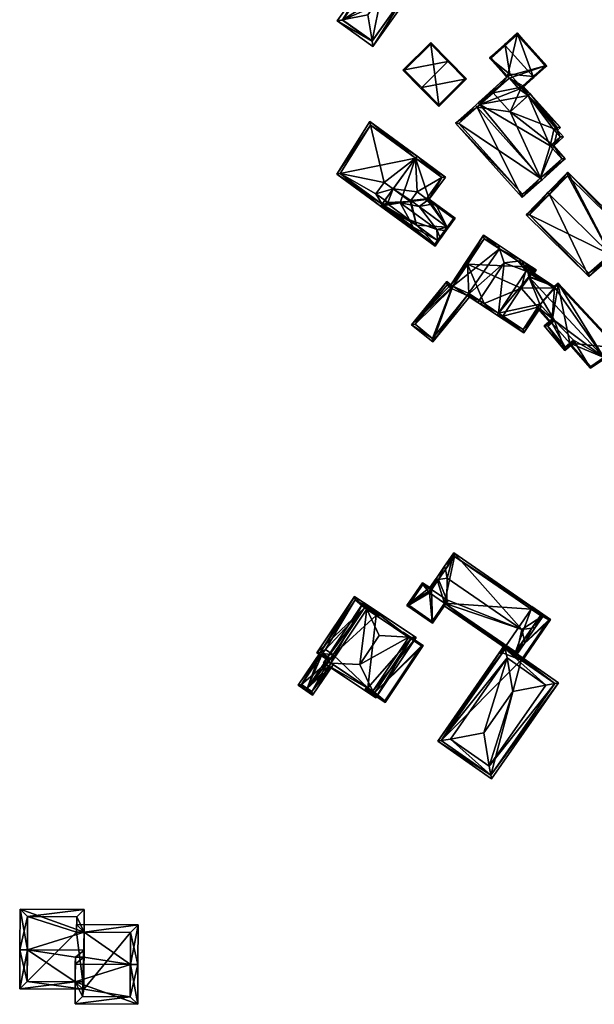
# Model space of a CAD drawing. Header units: inches. Extents: x 2523744 to 2528136, y 1148995 to 1152010.
# Tile 128 of 256: x 2525778 to 2525893, y 1150706 to 1150902. Entities that reach past the tile are written whole.
import ezdxf

# ---------------------------------------------------------------- set-up
doc = ezdxf.new("R2010")
doc.units = ezdxf.units.IN
doc.header["$MEASUREMENT"] = 0
doc.layers.add('Gebaeude Einzelhaus', color=10, linetype='Continuous')

msp = doc.modelspace()

# ---------------------------------------------------------------- meshes
at = {"layer": 'Gebaeude Einzelhaus'}
mesh = msp.add_polyface(dxfattribs=at)
corners = [(2525842.706, 1150901.888, 425.112), (2525849.559, 1150912.834, 424.602), (2525841.63, 1150901.669, 424.602), (2525849.707, 1150911.748, 425.111), (2525850.401, 1150906.634, 427.509), (2525847.76, 1150902.915, 427.509), (2525855.613, 1150907.59, 425.092), (2525856.669, 1150907.784, 424.602), (2525848.739, 1150896.62, 424.602), (2525848.574, 1150897.684, 425.093), (2525849.736, 1150911.789, 425.079), (2525848.561, 1150897.666, 425.079), (2525842.676, 1150901.846, 425.08), (2525855.624, 1150907.606, 425.08), (2525855.624, 1150907.606, 418.594), (2525849.736, 1150911.789, 418.594), (2525842.676, 1150901.846, 418.594), (2525848.561, 1150897.666, 418.594)]
mesh.append_faces([[corners[k] for k in face] for face in [(7, 6, 13), (13, 10, 7), (9, 6, 8), (11, 9, 8), (8, 6, 7), (12, 11, 2), (0, 12, 2), (2, 11, 8), (3, 0, 1), (10, 3, 1), (7, 10, 1), (1, 0, 2), (9, 4, 5), (8, 6, 9), (9, 6, 4), (8, 7, 6), (2, 9, 0), (0, 9, 5), (2, 8, 9), (6, 3, 4), (7, 1, 6), (6, 1, 3), (3, 0, 4), (4, 0, 5), (3, 1, 0), (0, 1, 2)]], dxfattribs={"color": 13})
mesh.append_faces([[corners[k] for k in face] for face in [(14, 17, 16), (14, 16, 15), (9, 17, 14), (9, 14, 6), (11, 17, 9), (6, 14, 13), (16, 17, 11), (12, 16, 11), (15, 16, 0), (0, 16, 12), (3, 15, 0), (10, 15, 3), (14, 15, 10), (13, 14, 10)]], dxfattribs={"color": 41})
mesh = msp.add_polyface(dxfattribs=at)
corners = [(2525875.061, 1150896.785, 427.952), (2525874.894, 1150896.971, 427.952), (2525871.936, 1150894.311, 425.423), (2525875.546, 1150890.672, 425.582), (2525875.36, 1150890.504, 425.423), (2525876.008, 1150891.087, 425.977), (2525880.618, 1150890.606, 427.952), (2525878.308, 1150888.529, 425.977), (2525880.785, 1150890.42, 427.952), (2525878.476, 1150888.342, 425.977), (2525883.359, 1150892.734, 425.865), (2525877.468, 1150899.285, 425.865), (2525872.29, 1150894.293, 425.583), (2525877.449, 1150898.933, 426.015), (2525883.006, 1150892.753, 426.016), (2525883.006, 1150892.753, 417.185), (2525877.449, 1150898.933, 417.185), (2525872.29, 1150894.293, 417.185), (2525875.546, 1150890.672, 417.185), (2525878.585, 1150888.778, 425.865), (2525878.585, 1150888.778, 417.185), (2525875.88, 1150890.3, 417.185), (2525878.214, 1150888.445, 417.185), (2525877.846, 1150888.114, 417.185)]
mesh.append_faces([[corners[k] for k in face] for face in [(14, 13, 11), (10, 14, 11), (8, 14, 10), (8, 6, 14), (0, 1, 13), (13, 1, 11), (0, 12, 1), (1, 12, 2), (2, 12, 4), (4, 12, 3), (6, 8, 7), (7, 8, 9), (6, 11, 0), (0, 11, 1), (8, 10, 6), (6, 10, 11), (6, 7, 8), (8, 7, 9), (0, 5, 6), (6, 5, 7), (0, 2, 5), (5, 2, 3), (3, 2, 4), (0, 1, 2)]], dxfattribs={"color": 13})
mesh.append_faces([[corners[k] for k in face] for face in [(21, 22, 23), (21, 20, 22), (18, 15, 21), (21, 15, 20), (18, 16, 15), (18, 17, 16), (15, 19, 20), (19, 6, 7), (15, 14, 19), (19, 14, 6), (3, 17, 18), (3, 12, 17), (12, 16, 17), (0, 13, 12), (12, 13, 16), (13, 15, 16), (13, 14, 15)]], dxfattribs={"color": 41})
mesh = msp.add_polyface(dxfattribs=at)
corners = [(2525858.452, 1150888.431, 426.244), (2525861.826, 1150884.67, 423.969), (2525867.389, 1150890.181, 423.969), (2525858.274, 1150888.255, 426.244), (2525863.659, 1150893.591, 426.244), (2525863.836, 1150893.766, 426.244), (2525860.255, 1150897.381, 423.969), (2525854.693, 1150891.87, 423.969), (2525861.828, 1150885.024, 424.082), (2525855.046, 1150891.869, 424.08), (2525867.035, 1150890.183, 424.082), (2525860.254, 1150897.028, 424.081), (2525867.035, 1150890.183, 418.27), (2525860.254, 1150897.028, 418.27), (2525855.046, 1150891.869, 418.27), (2525861.828, 1150885.024, 418.27)]
mesh.append_faces([[corners[k] for k in face] for face in [(11, 9, 6), (6, 9, 7), (4, 11, 5), (10, 4, 5), (5, 11, 6), (2, 8, 10), (2, 10, 5), (1, 8, 2), (0, 8, 3), (9, 0, 3), (7, 9, 3), (3, 8, 1), (4, 7, 0), (0, 7, 3), (5, 6, 4), (4, 6, 7), (0, 2, 4), (4, 2, 5), (3, 1, 0), (0, 1, 2)]], dxfattribs={"color": 13})
mesh.append_faces([[corners[k] for k in face] for face in [(13, 15, 14), (12, 15, 13), (10, 15, 12), (8, 15, 10), (14, 15, 0), (0, 15, 8), (9, 14, 0), (13, 14, 9), (11, 13, 9), (12, 13, 4), (4, 13, 11), (10, 12, 4)]], dxfattribs={"color": 41})
mesh = msp.add_polyface(dxfattribs=at)
corners = [(2525869.455, 1150884.522, 430.038), (2525869.121, 1150884.893, 430.038), (2525865.153, 1150881.325, 426.814), (2525878.443, 1150866.546, 426.814), (2525882.079, 1150870.484, 430.038), (2525882.411, 1150870.114, 430.038), (2525872.334, 1150887.782, 427.458), (2525872.668, 1150887.411, 427.458), (2525876.074, 1150883.623, 427.458), (2525887.018, 1150874.256, 426.339), (2525884.703, 1150876.831, 426.339), (2525885.464, 1150879.964, 424.75), (2525886.681, 1150878.61, 424.75), (2525879.655, 1150886.842, 424.583), (2525886.044, 1150880.484, 424.285), (2525880.026, 1150887.176, 424.285), (2525886.313, 1150874.294, 426.637), (2525883.996, 1150876.869, 426.638), (2525885.976, 1150878.648, 425.048), (2525884.758, 1150880.001, 425.049), (2525885.338, 1150880.523, 424.583), (2525882.001, 1150870.414, 429.975), (2525865.859, 1150881.288, 427.116), (2525878.48, 1150867.253, 427.116), (2525882.001, 1150870.414, 417.185), (2525878.48, 1150867.253, 417.185), (2525886.313, 1150874.294, 417.185), (2525883.996, 1150876.869, 417.185), (2525885.976, 1150878.648, 417.185), (2525884.758, 1150880.001, 417.185), (2525885.338, 1150880.523, 417.185), (2525879.655, 1150886.842, 417.185), (2525870.033, 1150885.042, 428.52), (2525870.033, 1150885.042, 417.185), (2525865.859, 1150881.288, 417.185), (2525877.846, 1150888.114, 417.185), (2525875.88, 1150890.3, 417.185), (2525878.214, 1150888.445, 417.185)]
mesh.append_faces([[corners[k] for k in face] for face in [(3, 23, 5), (5, 23, 21), (22, 1, 0), (3, 2, 23), (23, 2, 22), (22, 2, 1), (4, 5, 21), (0, 6, 7), (0, 1, 6), (11, 20, 14), (14, 20, 15), (15, 20, 13), (11, 19, 20), (10, 18, 12), (12, 18, 11), (11, 18, 19), (10, 17, 18), (5, 16, 9), (9, 16, 10), (10, 16, 17), (5, 4, 16), (13, 14, 15), (8, 11, 13), (13, 11, 14), (8, 10, 11), (11, 10, 12), (8, 4, 10), (10, 4, 9), (9, 4, 5), (7, 0, 8), (8, 0, 4), (7, 6, 0), (0, 6, 1), (0, 3, 4), (4, 3, 5), (0, 2, 3), (0, 1, 2)]], dxfattribs={"color": 13})
mesh.append_faces([[corners[k] for k in face] for face in [(31, 35, 37), (31, 33, 35), (35, 33, 36), (33, 24, 34), (34, 24, 25), (31, 27, 33), (33, 27, 24), (24, 27, 26), (31, 29, 27), (27, 29, 28), (31, 30, 29), (23, 22, 25), (25, 22, 34), (32, 0, 7), (34, 22, 33), (33, 22, 32), (32, 22, 0), (30, 31, 20), (20, 31, 13), (20, 29, 30), (20, 19, 29), (19, 18, 29), (29, 18, 28), (18, 27, 28), (18, 17, 27), (17, 16, 27), (27, 16, 26), (21, 16, 4), (16, 24, 26), (21, 23, 16), (16, 23, 24), (24, 23, 25)]], dxfattribs={"color": 41})
mesh = msp.add_polyface(dxfattribs=at)
corners = [(2525872.668, 1150887.411, 427.458), (2525876.008, 1150891.087, 425.977), (2525872.334, 1150887.782, 427.458), (2525878.308, 1150888.529, 425.977), (2525870.033, 1150885.042, 428.52), (2525869.699, 1150885.414, 428.52), (2525876.074, 1150883.623, 427.458), (2525880.026, 1150887.176, 425.865), (2525878.585, 1150888.778, 425.865), (2525880.026, 1150887.176, 424.285), (2525880.026, 1150887.176, 417.185), (2525878.585, 1150888.778, 417.185), (2525869.699, 1150885.414, 417.185), (2525875.546, 1150890.672, 425.582), (2525875.546, 1150890.672, 417.185), (2525870.033, 1150885.042, 417.185), (2525879.655, 1150886.842, 424.583), (2525879.655, 1150886.842, 417.185), (2525875.88, 1150890.3, 417.185), (2525878.214, 1150888.445, 417.185)]
mesh.append_faces([[corners[k] for k in face] for face in [(3, 7, 8), (3, 6, 7), (3, 0, 6), (0, 2, 4), (4, 2, 5), (3, 1, 0), (0, 1, 2)]], dxfattribs={"color": 13})
mesh.append_faces([[corners[k] for k in face] for face in [(17, 11, 10), (17, 19, 11), (18, 12, 14), (18, 15, 12), (9, 17, 10), (9, 16, 17), (9, 7, 16), (16, 7, 6), (12, 15, 5), (5, 15, 4), (12, 13, 14), (12, 2, 13), (13, 2, 1), (12, 5, 2), (9, 8, 7), (9, 11, 8), (9, 10, 11)]], dxfattribs={"color": 41})
mesh = msp.add_polyface(dxfattribs=at)
corners = [(2525857.229, 1150874.378, 430.645), (2525859.95, 1150866.236, 427.099), (2525863.178, 1150870.634, 427.099), (2525854.136, 1150865.543, 429.263), (2525857.929, 1150864.798, 427.493), (2525860.467, 1150865.222, 426.585), (2525860.828, 1150865.282, 426.455), (2525861.173, 1150865.34, 426.332), (2525857.525, 1150874.781, 430.645), (2525850.555, 1150865.28, 430.645), (2525850.259, 1150864.878, 430.645), (2525856.711, 1150860.763, 426.782), (2525857.133, 1150859.834, 426.332), (2525855.985, 1150862.149, 427.493), (2525856.976, 1150860.259, 426.523), (2525857.281, 1150860.035, 426.332), (2525861.024, 1150865.138, 426.332), (2525859.251, 1150866.129, 427.352), (2525862.479, 1150870.526, 427.352), (2525860.474, 1150865.233, 426.585), (2525841.579, 1150871.244, 426.264), (2525850.258, 1150864.876, 430.645), (2525848.104, 1150881.694, 425.889), (2525848.243, 1150880.971, 426.109), (2525842.249, 1150871.374, 426.453), (2525851.157, 1150864.838, 426.782), (2525850.555, 1150865.28, 417.766), (2525851.157, 1150864.838, 417.766), (2525860.473, 1150865.234, 426.578), (2525859.251, 1150866.129, 426.579), (2525859.399, 1150866.33, 426.455), (2525862.479, 1150870.526, 417.766), (2525859.399, 1150866.33, 417.766), (2525857.229, 1150874.378, 417.766), (2525857.534, 1150867.699, 417.766), (2525852.757, 1150868.283, 417.766), (2525856.288, 1150866.002, 417.766), (2525856.14, 1150865.801, 417.766), (2525851.563, 1150865.393, 417.766), (2525851.108, 1150866.036, 417.766), (2525851.71, 1150865.594, 417.766), (2525848.243, 1150880.971, 417.766), (2525842.249, 1150871.374, 417.766), (2525850.991, 1150869.579, 417.766), (2525849.343, 1150867.331, 417.766)]
mesh.append_faces([[corners[k] for k in face] for face in [(20, 24, 21), (21, 24, 10), (10, 24, 9), (0, 23, 8), (8, 23, 22), (22, 23, 20), (20, 23, 24), (22, 0, 8), (22, 20, 0), (0, 20, 9), (9, 20, 10), (10, 20, 21), (11, 10, 9), (15, 12, 14), (14, 12, 11), (11, 12, 10), (19, 6, 5), (6, 7, 16), (19, 1, 6), (6, 1, 7), (1, 18, 2), (2, 18, 8), (8, 18, 0), (19, 17, 1), (1, 17, 18), (7, 6, 16), (11, 12, 14), (14, 12, 15), (3, 10, 13), (13, 10, 11), (11, 10, 12), (3, 9, 10), (3, 0, 9), (0, 2, 8), (7, 1, 6), (6, 1, 5), (5, 1, 4), (4, 1, 3), (3, 1, 0), (0, 1, 2)]], dxfattribs={"color": 13})
mesh.append_faces([[corners[k] for k in face] for face in [(42, 44, 26), (26, 44, 39), (35, 43, 33), (33, 43, 41), (41, 43, 42), (42, 43, 44), (24, 26, 9), (24, 42, 26), (24, 23, 42), (42, 23, 41), (23, 33, 41), (23, 0, 33), (38, 39, 40), (27, 26, 38), (38, 26, 39), (35, 36, 37), (35, 34, 36), (34, 31, 32), (35, 33, 34), (34, 33, 31), (0, 18, 33), (33, 18, 31), (31, 30, 32), (30, 17, 29), (31, 18, 30), (30, 18, 17), (29, 19, 28), (29, 17, 19), (5, 28, 19), (9, 25, 11), (9, 26, 25), (25, 26, 27)]], dxfattribs={"color": 41})
mesh = msp.add_polyface(dxfattribs=at)
corners = [(2525895.98, 1150855.263, 429.31), (2525900.675, 1150858.701, 426.023), (2525887.525, 1150871.613, 426.023), (2525896.338, 1150854.911, 429.31), (2525883.858, 1150867.163, 429.31), (2525883.501, 1150867.514, 429.31), (2525879.203, 1150863.135, 426.023), (2525891.705, 1150850.86, 426.023), (2525899.94, 1150858.723, 426.309), (2525891.725, 1150851.541, 426.291), (2525895.971, 1150855.255, 429.304), (2525887.531, 1150870.905, 426.31), (2525879.91, 1150863.141, 426.291), (2525895.971, 1150855.255, 415.773), (2525899.94, 1150858.723, 415.773), (2525887.531, 1150870.905, 415.773), (2525879.91, 1150863.141, 415.773), (2525891.725, 1150851.541, 415.773)]
mesh.append_faces([[corners[k] for k in face] for face in [(12, 9, 7), (6, 12, 7), (4, 12, 5), (11, 4, 5), (5, 12, 6), (8, 11, 2), (2, 11, 5), (1, 8, 2), (0, 8, 3), (3, 9, 10), (10, 0, 3), (7, 9, 3), (3, 8, 1), (4, 7, 0), (0, 7, 3), (4, 6, 7), (4, 5, 6), (0, 2, 4), (4, 2, 5), (3, 1, 0), (0, 1, 2)]], dxfattribs={"color": 13})
mesh.append_faces([[corners[k] for k in face] for face in [(13, 17, 16), (13, 16, 15), (13, 15, 14), (9, 17, 13), (16, 17, 12), (12, 17, 9), (9, 13, 10), (15, 16, 4), (4, 16, 12), (11, 15, 4), (14, 15, 8), (8, 15, 11), (13, 14, 8), (0, 13, 8), (10, 13, 0)]], dxfattribs={"color": 41})
mesh = msp.add_polyface(dxfattribs=at)
corners = [(2525862.077, 1150858.692, 428.373), (2525863.343, 1150859.996, 428.215), (2525863.054, 1150860.025, 428.374), (2525862.191, 1150858.426, 428.215), (2525861.436, 1150860.188, 429.263), (2525855.985, 1150862.149, 427.493), (2525854.136, 1150865.543, 429.263), (2525861.593, 1150858.034, 427.493), (2525861.794, 1150857.886, 427.493), (2525863.537, 1150860.684, 427.493), (2525863.739, 1150860.536, 427.493), (2525857.929, 1150864.798, 427.493), (2525861.99, 1150858.574, 428.215), (2525861.091, 1150856.929, 426.264), (2525856.711, 1150860.763, 426.782), (2525850.659, 1150864.583, 426.264), (2525851.157, 1150864.838, 426.782), (2525850.955, 1150864.986, 426.782), (2525861.038, 1150857.279, 426.524), (2525856.976, 1150860.259, 426.523), (2525851.009, 1150864.636, 426.523), (2525860.473, 1150865.234, 426.578), (2525859.547, 1150866.532, 426.332), (2525859.436, 1150866.381, 426.424), (2525861.173, 1150865.34, 426.332), (2525859.399, 1150866.33, 426.455), (2525859.251, 1150866.129, 426.579), (2525860.467, 1150865.222, 426.585), (2525865.131, 1150862.435, 426.332), (2525864.781, 1150862.381, 426.456), (2525860.828, 1150865.282, 426.455), (2525863.537, 1150860.684, 417.766), (2525861.593, 1150858.034, 417.766), (2525857.431, 1150861.087, 417.766), (2525856.14, 1150865.801, 417.766), (2525856.288, 1150866.003, 417.766), (2525851.563, 1150865.393, 417.766), (2525851.71, 1150865.594, 417.766), (2525852.757, 1150868.283, 417.766), (2525851.108, 1150866.036, 417.766), (2525849.343, 1150867.331, 417.766), (2525850.991, 1150869.579, 417.766), (2525851.157, 1150864.838, 417.766), (2525851.009, 1150864.636, 417.766), (2525861.038, 1150857.279, 417.766), (2525864.781, 1150862.381, 417.766), (2525859.399, 1150866.33, 417.766), (2525856.288, 1150866.002, 417.766), (2525857.534, 1150867.699, 417.766)]
mesh.append_faces([[corners[k] for k in face] for face in [(30, 28, 29), (30, 23, 28), (30, 25, 23), (10, 29, 28), (9, 29, 10), (24, 23, 22), (24, 28, 23), (24, 9, 28), (28, 9, 10), (24, 27, 9), (9, 27, 11), (24, 21, 27), (21, 25, 26), (21, 23, 25), (24, 22, 21), (21, 22, 23), (20, 17, 16), (19, 15, 20), (20, 15, 17), (19, 13, 15), (19, 18, 13), (13, 18, 8), (8, 18, 7), (15, 16, 17), (13, 14, 15), (15, 14, 16), (13, 7, 14), (14, 7, 5), (13, 8, 7), (1, 9, 10), (1, 2, 9), (12, 3, 7), (7, 3, 8), (12, 0, 3), (3, 0, 1), (1, 0, 2), (4, 11, 6), (2, 9, 4), (4, 9, 11), (2, 1, 9), (9, 1, 10), (0, 7, 3), (3, 7, 8), (0, 4, 7), (7, 4, 5), (5, 4, 6), (0, 2, 4), (3, 1, 0), (0, 1, 2)]], dxfattribs={"color": 13})
mesh.append_faces([[corners[k] for k in face] for face in [(46, 47, 48), (45, 31, 46), (46, 31, 47), (45, 30, 29), (45, 46, 30), (30, 46, 25), (29, 31, 45), (29, 9, 31), (42, 33, 43), (43, 33, 44), (44, 33, 32), (42, 36, 33), (7, 18, 32), (32, 18, 44), (43, 19, 20), (43, 44, 19), (19, 44, 18), (43, 20, 42), (42, 20, 16), (38, 40, 41), (38, 39, 40), (38, 37, 39), (33, 31, 32), (33, 35, 31), (38, 34, 37), (37, 34, 36), (36, 34, 33), (33, 34, 35), (0, 12, 2), (12, 9, 2), (12, 7, 9), (9, 7, 31), (31, 7, 32)]], dxfattribs={"color": 41})
mesh = msp.add_polyface(dxfattribs=at)
corners = [(2525864.664, 1150848.963, 425.726), (2525870.729, 1150859.08, 425.425), (2525864.246, 1150849.239, 425.425), (2525873.932, 1150856.372, 427.925), (2525873.68, 1150857.135, 427.547), (2525867.518, 1150847.084, 427.776), (2525869.909, 1150846.108, 429.297), (2525869.634, 1150845.69, 429.297), (2525874.848, 1150853.606, 429.297), (2525879.236, 1150851.938, 426.395), (2525880.086, 1150851.378, 425.751), (2525880.107, 1150851.382, 425.742), (2525880.457, 1150851.458, 425.583), (2525880.654, 1150851.303, 425.425), (2525880.445, 1150851.44, 425.583), (2525881.224, 1150852.169, 425.425), (2525878.425, 1150854.011, 427.545), (2525877.65, 1150853.923, 427.924), (2525873.737, 1150843.587, 426.395), (2525873.462, 1150843.168, 426.394), (2525874.599, 1150843.019, 425.741), (2525874.741, 1150842.326, 425.425), (2525875.016, 1150842.744, 425.425), (2525873.68, 1150857.136, 427.545), (2525870.871, 1150858.388, 425.725), (2525867.835, 1150847.474, 427.806), (2525880.531, 1150852.026, 425.742), (2525868.254, 1150847.198, 423.342), (2525867.835, 1150847.474, 423.342), (2525867.518, 1150847.084, 423.342), (2525860.663, 1150837.86, 423.342), (2525864.664, 1150848.963, 423.342), (2525864.246, 1150849.239, 423.342), (2525867.727, 1150853.614, 423.342), (2525856.436, 1150841.296, 423.342), (2525867.338, 1150853.931, 423.342), (2525863.426, 1150849.895, 423.342), (2525864.363, 1150848.506, 423.342), (2525863.501, 1150849.195, 423.342), (2525857.14, 1150841.369, 423.342), (2525860.59, 1150838.564, 423.342), (2525867.518, 1150847.084, 415.224), (2525867.835, 1150847.474, 415.224), (2525870.85, 1150845.488, 415.224), (2525874.599, 1150843.019, 415.224), (2525880.48, 1150851.949, 425.402), (2525880.531, 1150852.026, 425.356), (2525879.377, 1150852.786, 425.524), (2525870.871, 1150858.388, 415.224), (2525880.334, 1150852.155, 425.385), (2525879.377, 1150852.786, 415.224), (2525867.551, 1150853.347, 415.224), (2525864.664, 1150848.963, 415.224), (2525878.224, 1150848.523, 415.224), (2525880.531, 1150852.026, 415.224), (2525864.363, 1150848.506, 415.224), (2525863.501, 1150849.195, 415.224), (2525857.14, 1150841.369, 415.224), (2525860.59, 1150838.564, 415.224)]
mesh.append_faces([[corners[k] for k in face] for face in [(31, 32, 33), (33, 32, 35), (30, 29, 27), (27, 29, 28), (34, 40, 30), (30, 40, 29), (36, 39, 34), (34, 39, 40), (32, 38, 36), (36, 38, 39), (31, 37, 32), (32, 37, 38), (34, 32, 36), (32, 33, 35), (30, 31, 34), (34, 31, 32), (32, 31, 33), (27, 29, 30), (30, 29, 31), (27, 28, 29), (17, 3, 16), (16, 4, 23), (16, 3, 4), (12, 13, 14), (11, 26, 12), (12, 26, 13), (13, 26, 15), (15, 26, 16), (16, 26, 17), (19, 20, 21), (21, 20, 22), (7, 18, 19), (19, 18, 20), (7, 6, 18), (5, 25, 7), (7, 25, 6), (4, 24, 1), (1, 24, 2), (2, 24, 0), (4, 3, 24), (3, 16, 4), (3, 17, 16), (3, 8, 17), (16, 23, 4), (20, 21, 22), (20, 19, 21), (20, 18, 19), (19, 18, 7), (6, 7, 18), (9, 8, 18), (18, 8, 6), (9, 17, 8), (9, 16, 17), (9, 15, 16), (9, 12, 15), (15, 12, 13), (13, 12, 14), (9, 11, 12), (9, 10, 11), (3, 5, 8), (8, 5, 6), (6, 5, 7), (3, 0, 5), (4, 1, 3), (3, 1, 0), (0, 1, 2)]], dxfattribs={"color": 13})
mesh.append_faces([[corners[k] for k in face] for face in [(55, 57, 56), (55, 58, 57), (52, 41, 55), (55, 41, 58), (40, 41, 29), (40, 58, 41), (40, 39, 58), (58, 39, 57), (39, 38, 57), (57, 38, 56), (38, 37, 56), (56, 37, 55), (31, 52, 37), (37, 52, 55), (53, 50, 54), (53, 51, 50), (50, 51, 48), (51, 42, 52), (52, 42, 41), (53, 43, 51), (51, 43, 42), (53, 44, 43), (31, 51, 52), (31, 24, 51), (51, 24, 48), (31, 0, 24), (48, 47, 50), (47, 26, 49), (49, 26, 46), (47, 17, 26), (47, 3, 17), (48, 24, 47), (47, 24, 3), (26, 45, 46), (26, 11, 45), (20, 43, 44), (6, 28, 18), (18, 28, 20), (20, 28, 43), (43, 28, 42), (6, 25, 28), (29, 28, 5), (5, 28, 25), (29, 42, 28), (29, 41, 42), (5, 0, 29), (29, 0, 31)]], dxfattribs={"color": 41})
mesh = msp.add_polyface(dxfattribs=at)
corners = [(2525873.737, 1150843.587, 426.395), (2525873.462, 1150843.168, 426.394), (2525878.779, 1150839.666, 424.54), (2525881.92, 1150845.345, 424.686), (2525882.146, 1150844.78, 424.54), (2525879.737, 1150850.789, 426.089), (2525879.512, 1150852.355, 426.394), (2525881.786, 1150850.258, 425.505), (2525882.551, 1150850.059, 425.287), (2525881.788, 1150850.257, 425.505), (2525884.829, 1150848.853, 424.54), (2525884.697, 1150848.652, 424.54), (2525870.158, 1150845.345, 427.547), (2525870.433, 1150845.763, 427.547), (2525878.636, 1150840.359, 424.686), (2525879.236, 1150851.938, 426.395), (2525880.086, 1150851.378, 425.751), (2525874.599, 1150843.019, 415.224), (2525878.636, 1150840.359, 415.224), (2525874.599, 1150843.019, 425.741), (2525881.551, 1150844.786, 424.255), (2525881.551, 1150844.786, 415.224), (2525878.224, 1150848.523, 415.224)]
mesh.append_faces([[corners[k] for k in face] for face in [(7, 8, 9), (8, 10, 11), (7, 6, 8), (8, 6, 10), (7, 15, 6), (1, 14, 2), (2, 14, 4), (4, 14, 3), (1, 0, 14), (1, 12, 0), (0, 12, 13), (12, 0, 13), (12, 1, 0), (6, 8, 10), (10, 8, 11), (6, 7, 8), (8, 7, 9), (0, 5, 6), (6, 5, 7), (0, 3, 5), (0, 2, 3), (3, 2, 4), (0, 1, 2)]], dxfattribs={"color": 13})
mesh.append_faces([[corners[k] for k in face] for face in [(22, 21, 17), (17, 21, 18), (20, 18, 21), (3, 14, 20), (20, 14, 18), (17, 14, 19), (19, 14, 0), (17, 18, 14), (7, 16, 15)]], dxfattribs={"color": 41})
mesh = msp.add_polyface(dxfattribs=at)
corners = [(2525881.786, 1150850.258, 425.505), (2525880.107, 1150851.382, 425.742), (2525880.086, 1150851.378, 425.751), (2525880.791, 1150851.511, 425.439), (2525880.48, 1150851.949, 425.402), (2525884.829, 1150848.853, 424.855), (2525879.737, 1150850.789, 426.089), (2525894.686, 1150834.775, 426.089), (2525897.666, 1150836.633, 424.319), (2525894.858, 1150834.59, 426.089), (2525885.585, 1150849.574, 424.319), (2525879.539, 1150853.278, 425.29), (2525879.163, 1150852.927, 425.555), (2525879.335, 1150852.814, 425.529), (2525879.377, 1150852.786, 425.524), (2525880.334, 1150852.155, 425.385), (2525881.409, 1150844.569, 424.088), (2525884.131, 1150841.513, 424.024), (2525884.228, 1150841.595, 424.109), (2525884.322, 1150841.674, 424.19), (2525881.551, 1150844.786, 424.255), (2525884.879, 1150842.144, 424.671), (2525881.507, 1150844.718, 424.203), (2525888.655, 1150838.245, 424.737), (2525881.92, 1150845.345, 424.686), (2525892.045, 1150832.625, 423.838), (2525887.925, 1150837.629, 424.105), (2525887.786, 1150837.512, 423.985), (2525887.733, 1150837.467, 423.939), (2525880.531, 1150852.026, 425.356), (2525881.224, 1150852.169, 425.047), (2525894.713, 1150834.794, 426.072), (2525897.291, 1150836.669, 424.447), (2525885.575, 1150849.219, 424.447), (2525884.858, 1150848.534, 424.956), (2525892.084, 1150832.958, 424.007), (2525884.779, 1150848.598, 424.963), (2525882.551, 1150850.059, 425.287), (2525880.445, 1150851.44, 425.594), (2525880.457, 1150851.458, 425.583), (2525880.878, 1150852.098, 425.201), (2525879.565, 1150852.961, 425.391), (2525884.779, 1150848.598, 415.224), (2525880.445, 1150851.44, 415.224), (2525880.445, 1150851.44, 425.583), (2525880.878, 1150852.098, 415.224), (2525879.565, 1150852.961, 415.224), (2525879.377, 1150852.786, 415.224), (2525887.925, 1150837.629, 415.224), (2525892.084, 1150832.958, 415.224), (2525881.551, 1150844.786, 415.224), (2525884.322, 1150841.674, 415.224), (2525894.713, 1150834.794, 415.224), (2525897.291, 1150836.669, 415.224), (2525885.575, 1150849.219, 415.224), (2525884.858, 1150848.534, 415.224), (2525880.531, 1150852.026, 415.224), (2525878.224, 1150848.523, 415.224)]
mesh.append_faces([[corners[k] for k in face] for face in [(22, 19, 18), (22, 20, 19), (27, 35, 25), (27, 26, 35), (16, 18, 17), (16, 22, 18), (28, 27, 25), (41, 14, 13), (11, 41, 12), (12, 41, 13), (30, 40, 11), (11, 40, 41), (30, 3, 40), (5, 34, 36), (3, 39, 40), (3, 38, 39), (5, 37, 3), (3, 37, 38), (5, 36, 37), (7, 31, 9), (7, 9, 35), (35, 9, 25), (10, 33, 5), (5, 33, 34), (9, 32, 8), (8, 32, 10), (10, 32, 33), (9, 31, 32), (29, 30, 15), (15, 30, 11), (4, 3, 29), (29, 3, 30), (7, 25, 9), (25, 27, 28), (25, 26, 27), (7, 23, 25), (25, 23, 26), (20, 21, 24), (24, 21, 6), (6, 21, 7), (7, 21, 23), (16, 19, 22), (22, 19, 20), (20, 19, 21), (16, 18, 19), (16, 17, 18), (11, 14, 15), (11, 13, 14), (11, 12, 13), (5, 7, 10), (10, 7, 8), (8, 7, 9), (5, 6, 7), (3, 0, 5), (5, 0, 6), (4, 1, 3), (3, 1, 0), (0, 1, 2)]], dxfattribs={"color": 13})
mesh.append_faces([[corners[k] for k in face] for face in [(46, 56, 47), (48, 52, 49), (48, 53, 52), (51, 54, 48), (48, 54, 53), (50, 55, 51), (51, 55, 54), (57, 42, 50), (50, 42, 55), (56, 43, 57), (57, 43, 42), (46, 45, 56), (56, 45, 43), (34, 33, 55), (55, 33, 54), (36, 34, 42), (42, 34, 55), (33, 32, 54), (54, 32, 53), (32, 52, 53), (32, 31, 52), (31, 7, 52), (7, 35, 52), (52, 35, 49), (20, 50, 19), (19, 50, 51), (49, 35, 48), (48, 35, 26), (46, 47, 41), (41, 47, 14), (41, 40, 46), (46, 40, 45), (44, 39, 38), (44, 40, 39), (44, 43, 40), (40, 43, 45), (37, 44, 38), (37, 43, 44), (37, 42, 43), (37, 36, 42)]], dxfattribs={"color": 41})
mesh = msp.add_polyface(dxfattribs=at)
corners = [(2525888.655, 1150838.245, 424.737), (2525886.94, 1150836.144, 424.27), (2525889.004, 1150837.884, 424.743), (2525884.879, 1150842.144, 424.671), (2525882.804, 1150841.049, 424.27), (2525884.53, 1150842.504, 424.665), (2525883.509, 1150840.989, 424.358), (2525887, 1150836.849, 424.358), (2525884.322, 1150841.674, 424.19), (2525884.322, 1150841.674, 415.224), (2525883.509, 1150840.989, 415.224), (2525887, 1150836.849, 415.224), (2525887.925, 1150837.629, 424.105), (2525887.925, 1150837.629, 415.224)]
mesh.append_faces([[corners[k] for k in face] for face in [(1, 7, 2), (2, 7, 0), (1, 6, 7), (6, 5, 3), (1, 4, 6), (6, 4, 5), (4, 3, 5), (4, 1, 3), (3, 1, 0), (0, 1, 2)]], dxfattribs={"color": 13})
mesh.append_faces([[corners[k] for k in face] for face in [(9, 11, 10), (9, 13, 11), (12, 11, 13), (0, 7, 12), (12, 7, 11), (7, 6, 11), (11, 6, 10), (8, 6, 3), (8, 10, 6), (8, 9, 10)]], dxfattribs={"color": 41})
mesh = msp.add_polyface(dxfattribs=at)
corners = [(2525863.448, 1150786.573, 423.129), (2525863.535, 1150790.896, 426.358), (2525861.792, 1150790.642, 425.287), (2525878.374, 1150780.684, 426.358), (2525860.423, 1150788.653, 423.128), (2525861.116, 1150790.543, 424.872), (2525860.217, 1150788.794, 423.128), (2525859.945, 1150788.841, 423.024), (2525860.156, 1150788.706, 423.032), (2525863.012, 1150785.94, 422.442), (2525877.233, 1150775.546, 421.995), (2525862.729, 1150785.528, 421.995), (2525878.812, 1150778.722, 425.135), (2525878.961, 1150778.056, 424.72), (2525880.363, 1150780.975, 425.135), (2525881.038, 1150781.074, 424.72), (2525882.765, 1150783.585, 421.995), (2525864.825, 1150795.931, 421.995), (2525863.15, 1150792.615, 425.287), (2525863.001, 1150793.281, 424.872), (2525877.104, 1150776.241, 422.442), (2525882.07, 1150783.456, 422.442), (2525864.954, 1150795.236, 422.442), (2525882.07, 1150783.456, 419.973), (2525877.104, 1150776.241, 419.973), (2525880.243, 1150784.714, 419.973), (2525864.954, 1150795.236, 414.843), (2525880.243, 1150784.714, 414.843), (2525861.61, 1150790.377, 423.98), (2525861.61, 1150790.377, 414.843), (2525875.228, 1150777.532, 419.973), (2525863.012, 1150785.94, 414.843), (2525875.228, 1150777.532, 414.843), (2525882.07, 1150783.456, 414.843), (2525877.104, 1150776.241, 414.843), (2525859.988, 1150788.021, 414.843)]
mesh.append_faces([[corners[k] for k in face] for face in [(19, 2, 5), (19, 18, 2), (17, 22, 19), (19, 22, 18), (21, 15, 14), (17, 16, 22), (22, 16, 21), (21, 16, 15), (20, 11, 9), (20, 10, 11), (12, 13, 20), (20, 13, 10), (6, 5, 4), (4, 5, 2), (6, 7, 5), (6, 8, 7), (13, 14, 15), (13, 12, 14), (19, 2, 18), (18, 2, 1), (19, 5, 2), (3, 17, 1), (1, 17, 18), (18, 17, 19), (14, 16, 3), (3, 16, 17), (14, 15, 16), (12, 14, 3), (12, 13, 14), (14, 13, 15), (3, 10, 12), (12, 10, 13), (3, 9, 10), (10, 9, 11), (3, 0, 9), (6, 7, 8), (4, 5, 6), (6, 5, 7), (0, 2, 4), (4, 2, 5), (3, 1, 0), (0, 1, 2)]], dxfattribs={"color": 13})
mesh.append_faces([[corners[k] for k in face] for face in [(27, 31, 26), (26, 31, 29), (29, 31, 35), (27, 32, 31), (27, 34, 32), (27, 33, 34), (20, 30, 24), (30, 31, 32), (20, 9, 30), (30, 9, 31), (2, 28, 4), (28, 22, 29), (29, 22, 26), (2, 18, 28), (28, 18, 22), (22, 25, 26), (26, 25, 27), (22, 21, 25), (25, 21, 23), (23, 12, 24), (24, 12, 20), (21, 14, 23), (23, 14, 12)]], dxfattribs={"color": 41})
mesh = msp.add_polyface(dxfattribs=at)
corners = [(2525861.61, 1150790.377, 423.98), (2525861.34, 1150790.866, 424.082), (2525860.088, 1150789.048, 423.183), (2525861.751, 1150790.583, 424.082), (2525855.51, 1150785.449, 420.922), (2525858.629, 1150789.981, 423.16), (2525860.423, 1150788.653, 423.128), (2525860.578, 1150781.961, 420.922), (2525863.566, 1150786.493, 423.13), (2525863.654, 1150786.432, 423.13), (2525863.448, 1150786.573, 423.129), (2525858.698, 1150789.64, 423.062), (2525855.858, 1150785.513, 421.024), (2525860.514, 1150782.309, 421.024), (2525861.404, 1150790.519, 423.98), (2525860.217, 1150788.794, 423.128), (2525860.156, 1150788.706, 423.084), (2525861.404, 1150790.519, 414.843), (2525860.156, 1150788.706, 414.843), (2525860.156, 1150788.706, 423.032), (2525858.698, 1150789.64, 414.843), (2525855.858, 1150785.513, 414.843), (2525860.514, 1150782.309, 414.843), (2525863.012, 1150785.94, 414.843), (2525863.012, 1150785.94, 422.442), (2525861.61, 1150790.377, 414.843), (2525859.988, 1150788.021, 414.843)]
mesh.append_faces([[corners[k] for k in face] for face in [(11, 2, 16), (16, 2, 15), (15, 2, 14), (14, 2, 1), (3, 14, 1), (3, 0, 14), (2, 11, 5), (7, 13, 9), (9, 13, 8), (8, 13, 10), (5, 12, 4), (4, 12, 7), (7, 12, 13), (5, 11, 12), (6, 7, 10), (10, 7, 8), (8, 7, 9), (6, 4, 7), (0, 2, 6), (6, 2, 4), (4, 2, 5), (3, 1, 0), (0, 1, 2)]], dxfattribs={"color": 13})
mesh.append_faces([[corners[k] for k in face] for face in [(18, 26, 20), (20, 26, 21), (21, 26, 22), (22, 26, 23), (18, 25, 26), (18, 17, 25), (17, 0, 25), (17, 14, 0), (10, 13, 24), (24, 13, 23), (23, 13, 22), (13, 12, 22), (22, 12, 21), (12, 20, 21), (12, 11, 20), (19, 11, 16), (19, 20, 11), (19, 18, 20), (17, 19, 14), (14, 19, 15), (15, 19, 16), (17, 18, 19)]], dxfattribs={"color": 41})
mesh = msp.add_polyface(dxfattribs=at)
corners = [(2525847.071, 1150785.03, 423.69), (2525850.21, 1150783.838, 424.493), (2525845.063, 1150787.273, 422.975), (2525849.377, 1150783.491, 424.37), (2525849.793, 1150783.213, 424.493), (2525837.595, 1150776.084, 422.975), (2525840.299, 1150774.882, 423.69), (2525840.021, 1150774.465, 423.69), (2525845.201, 1150786.579, 423.098), (2525838.289, 1150776.223, 423.098), (2525849.516, 1150783.699, 424.37), (2525849.516, 1150783.699, 415.22), (2525845.201, 1150786.579, 415.22), (2525838.289, 1150776.223, 415.22), (2525839.861, 1150775.174, 422.403), (2525840.299, 1150774.882, 422.042), (2525838.735, 1150775.925, 421.587), (2525838.735, 1150775.925, 415.22), (2525849.377, 1150783.491, 415.22), (2525847.071, 1150785.03, 415.22), (2525839.293, 1150776.745, 415.22), (2525840.84, 1150775.693, 415.22)]
mesh.append_faces([[corners[k] for k in face] for face in [(5, 9, 7), (7, 9, 6), (10, 4, 3), (8, 1, 10), (10, 1, 4), (5, 2, 9), (9, 2, 8), (8, 2, 1), (0, 5, 6), (6, 5, 7), (0, 2, 5), (4, 1, 3), (3, 1, 0), (0, 1, 2)]], dxfattribs={"color": 13})
mesh.append_faces([[corners[k] for k in face] for face in [(13, 20, 17), (20, 19, 21), (19, 11, 18), (13, 12, 20), (20, 12, 19), (19, 12, 11), (11, 10, 18), (18, 10, 3), (16, 13, 17), (14, 9, 16), (16, 9, 13), (15, 6, 14), (14, 6, 9), (9, 8, 13), (13, 8, 12), (8, 11, 12), (8, 10, 11)]], dxfattribs={"color": 41})
mesh = msp.add_polyface(dxfattribs=at)
corners = [(2525838.88, 1150774.106, 425.693), (2525849.349, 1150767.12, 425.693), (2525848.705, 1150768.451, 426.33), (2525840.346, 1150774.03, 426.33), (2525846.151, 1150773.729, 428.854), (2525850.004, 1150779.501, 428.854), (2525847.497, 1150784.746, 426.33), (2525846.864, 1150786.07, 425.693), (2525857.333, 1150779.084, 425.693), (2525855.855, 1150779.168, 426.33), (2525847.071, 1150785.03, 426.072), (2525839.92, 1150774.314, 426.072), (2525856.293, 1150778.876, 426.067), (2525849.141, 1150768.16, 426.068), (2525856.293, 1150778.876, 424.047), (2525849.377, 1150783.491, 415.22), (2525856.293, 1150778.876, 415.22), (2525849.377, 1150783.491, 424.37), (2525847.071, 1150785.03, 423.69), (2525840.299, 1150774.882, 423.69), (2525839.92, 1150774.314, 422.038), (2525840.299, 1150774.882, 422.042), (2525847.704, 1150769.119, 424.712), (2525849.141, 1150768.16, 424.047), (2525840.418, 1150773.982, 421.628), (2525847.704, 1150769.119, 415.22), (2525840.418, 1150773.981, 415.22), (2525856.268, 1150778.839, 424.047), (2525856.268, 1150778.839, 415.22), (2525849.141, 1150768.16, 415.22), (2525840.84, 1150775.693, 415.22), (2525839.92, 1150774.314, 415.22), (2525847.071, 1150785.03, 415.22)]
mesh.append_faces([[corners[k] for k in face] for face in [(6, 10, 7), (9, 6, 7), (12, 9, 8), (8, 9, 7), (2, 13, 1), (1, 13, 12), (1, 12, 8), (3, 2, 0), (11, 3, 0), (10, 11, 0), (7, 10, 0), (0, 2, 1), (9, 6, 5), (8, 7, 9), (9, 7, 6), (2, 9, 4), (4, 9, 5), (2, 8, 9), (2, 1, 8), (3, 7, 0), (4, 6, 3), (3, 6, 7), (4, 5, 6), (0, 2, 3), (3, 2, 4), (0, 1, 2)]], dxfattribs={"color": 13})
mesh.append_faces([[corners[k] for k in face] for face in [(15, 30, 32), (30, 26, 31), (15, 25, 30), (30, 25, 26), (15, 28, 25), (25, 28, 29), (15, 16, 28), (14, 28, 16), (14, 27, 28), (27, 13, 23), (14, 12, 27), (27, 12, 13), (25, 24, 26), (24, 3, 20), (20, 3, 11), (25, 22, 24), (24, 22, 3), (3, 22, 2), (2, 22, 13), (13, 22, 23), (19, 10, 18), (19, 11, 10), (21, 20, 19), (19, 20, 11), (6, 18, 10), (9, 17, 6), (6, 17, 18), (9, 14, 17), (17, 14, 15), (15, 14, 16), (9, 12, 14)]], dxfattribs={"color": 41})
mesh = msp.add_polyface(dxfattribs=at)
corners = [(2525880.243, 1150784.714, 419.973), (2525880.324, 1150785.265, 419.973), (2525880.038, 1150784.855, 419.973), (2525882.07, 1150783.456, 419.973), (2525884.083, 1150782.679, 419.973), (2525877.104, 1150776.241, 419.973), (2525875.072, 1150776.859, 419.973), (2525875.228, 1150777.532, 419.973), (2525878.248, 1150774.641, 419.973), (2525878.453, 1150774.498, 419.973), (2525875.066, 1150776.863, 419.973), (2525875.023, 1150777.673, 419.973), (2525873.934, 1150776.114, 419.973), (2525874.489, 1150776.036, 419.973), (2525874.345, 1150775.831, 419.973), (2525883.735, 1150782.615, 419.973), (2525880.386, 1150784.919, 419.973), (2525874.283, 1150776.178, 419.973), (2525880.386, 1150784.919, 414.843), (2525883.735, 1150782.615, 414.843), (2525880.243, 1150784.714, 414.843), (2525874.283, 1150776.178, 414.843), (2525875.228, 1150777.532, 414.843), (2525874.489, 1150776.036, 414.843), (2525878.248, 1150774.641, 414.843), (2525877.104, 1150776.241, 414.843), (2525882.07, 1150783.456, 414.843), (2525875.066, 1150776.863, 414.843)]
mesh.append_faces([[corners[k] for k in face] for face in [(12, 17, 14), (14, 17, 13), (12, 11, 17), (17, 11, 7), (2, 16, 0), (15, 9, 8), (15, 4, 9), (2, 1, 16), (16, 1, 15), (15, 1, 4), (10, 12, 13), (13, 12, 14), (10, 11, 12), (6, 7, 10), (10, 7, 11), (4, 5, 9), (9, 5, 8), (8, 5, 6), (6, 5, 7), (4, 3, 5), (4, 1, 3), (3, 1, 0), (0, 1, 2)]], dxfattribs={"color": 13})
mesh.append_faces([[corners[k] for k in face] for face in [(18, 26, 20), (25, 27, 22), (22, 27, 21), (21, 27, 23), (25, 24, 27), (18, 19, 26), (26, 19, 25), (25, 19, 24), (19, 15, 24), (24, 15, 8), (21, 23, 17), (17, 23, 13), (21, 7, 22), (21, 17, 7), (18, 20, 16), (16, 20, 0), (16, 15, 18), (18, 15, 19)]], dxfattribs={"color": 41})
mesh = msp.add_polyface(dxfattribs=at)
corners = [(2525849.141, 1150768.16, 424.047), (2525847.215, 1150768.835, 424.808), (2525851.176, 1150766.191, 422.975), (2525847.704, 1150769.119, 424.712), (2525847.497, 1150769.257, 424.808), (2525858.723, 1150777.501, 422.975), (2525856.293, 1150778.876, 424.047), (2525854.761, 1150780.144, 424.808), (2525856.268, 1150778.839, 424.047), (2525854.647, 1150779.974, 424.808), (2525858.376, 1150777.433, 423.072), (2525847.561, 1150768.904, 424.712), (2525851.108, 1150766.538, 423.071), (2525856.268, 1150778.839, 415.22), (2525858.376, 1150777.433, 415.22), (2525847.561, 1150768.904, 415.22), (2525847.704, 1150769.119, 415.22), (2525851.108, 1150766.538, 415.22), (2525849.141, 1150768.16, 415.22)]
mesh.append_faces([[corners[k] for k in face] for face in [(2, 12, 5), (5, 12, 10), (1, 11, 2), (2, 11, 12), (11, 4, 3), (11, 1, 4), (6, 10, 8), (6, 5, 10), (9, 7, 6), (6, 7, 5), (6, 7, 9), (0, 5, 8), (8, 5, 6), (6, 5, 7), (0, 2, 5), (4, 1, 3), (3, 1, 0), (0, 1, 2)]], dxfattribs={"color": 13})
mesh.append_faces([[corners[k] for k in face] for face in [(14, 18, 13), (18, 15, 16), (14, 17, 18), (18, 17, 15), (10, 12, 14), (14, 12, 17), (12, 15, 17), (12, 11, 15), (15, 3, 16), (15, 11, 3), (14, 13, 10), (10, 13, 8)]], dxfattribs={"color": 41})
mesh = msp.add_polyface(dxfattribs=at)
corners = [(2525835.664, 1150769.01, 422.403), (2525835.383, 1150768.597, 422.403), (2525836.732, 1150767.679, 421.286), (2525840.834, 1150773.704, 421.286), (2525840.418, 1150773.982, 421.628), (2525839.92, 1150774.314, 422.038), (2525839.861, 1150775.174, 422.403), (2525840.299, 1150774.882, 422.042), (2525838.319, 1150776.203, 421.286), (2525833.851, 1150769.639, 421.286), (2525838.735, 1150775.925, 421.587), (2525836.6, 1150768.374, 421.628), (2525834.546, 1150769.771, 421.588), (2525834.546, 1150769.771, 415.22), (2525838.735, 1150775.925, 415.22), (2525836.6, 1150768.374, 415.22), (2525840.418, 1150773.981, 415.22), (2525839.293, 1150776.745, 415.22), (2525840.84, 1150775.693, 415.22), (2525839.92, 1150774.314, 415.22)]
mesh.append_faces([[corners[k] for k in face] for face in [(9, 12, 1), (1, 12, 0), (9, 8, 12), (12, 8, 10), (1, 11, 2), (2, 11, 3), (3, 11, 4), (1, 0, 11), (10, 0, 6), (0, 9, 1), (10, 8, 0), (0, 8, 9), (0, 5, 6), (6, 5, 7), (0, 4, 5), (0, 3, 4), (0, 2, 3), (0, 1, 2)]], dxfattribs={"color": 13})
mesh.append_faces([[corners[k] for k in face] for face in [(14, 19, 13), (13, 19, 15), (15, 19, 16), (14, 18, 19), (14, 17, 18), (15, 16, 11), (11, 16, 4), (0, 12, 11), (11, 12, 15), (15, 12, 13), (13, 10, 14), (13, 12, 10)]], dxfattribs={"color": 41})
mesh = msp.add_polyface(dxfattribs=at)
corners = [(2525884.938, 1150769.969, 424.962), (2525874.943, 1150777.559, 424.714), (2525875.077, 1150776.855, 424.962), (2525885.645, 1150770.085, 424.714), (2525883.125, 1150769.67, 425.599), (2525875.42, 1150775.05, 425.599), (2525871.859, 1150753.536, 425.599), (2525872.202, 1150751.731, 424.962), (2525872.336, 1150751.026, 424.714), (2525862.341, 1150758.617, 424.962), (2525864.154, 1150758.916, 425.599), (2525861.634, 1150758.5, 424.714), (2525876.544, 1150768.386, 429.981), (2525870.796, 1150760.156, 429.981), (2525872.213, 1150751.723, 424.956), (2525884.949, 1150769.961, 424.956), (2525875.066, 1150776.863, 424.956), (2525862.33, 1150758.624, 424.956), (2525884.949, 1150769.961, 414.843), (2525878.248, 1150774.641, 419.973), (2525878.248, 1150774.641, 414.843), (2525875.072, 1150776.859, 419.973), (2525875.066, 1150776.863, 419.973), (2525874.489, 1150776.036, 419.973), (2525862.33, 1150758.624, 414.843), (2525874.489, 1150776.036, 414.843), (2525872.213, 1150751.723, 414.843), (2525875.066, 1150776.863, 414.843)]
mesh.append_faces([[corners[k] for k in face] for face in [(7, 14, 8), (9, 7, 11), (17, 9, 11), (16, 17, 11), (11, 7, 8), (2, 16, 1), (0, 2, 1), (1, 16, 11), (3, 14, 15), (15, 0, 3), (8, 14, 3), (3, 0, 1), (10, 6, 13), (12, 5, 13), (13, 5, 10), (4, 12, 6), (6, 12, 13), (4, 5, 12), (9, 7, 10), (10, 7, 6), (9, 11, 7), (7, 11, 8), (9, 1, 11), (9, 2, 1), (10, 5, 9), (9, 5, 2), (0, 7, 3), (3, 7, 8), (4, 6, 0), (0, 6, 7), (0, 2, 4), (4, 2, 5), (3, 1, 0), (0, 1, 2)]], dxfattribs={"color": 13})
mesh.append_faces([[corners[k] for k in face] for face in [(20, 25, 27), (20, 24, 25), (18, 26, 20), (20, 26, 24), (15, 14, 18), (18, 14, 26), (14, 7, 26), (7, 24, 26), (7, 9, 24), (9, 17, 24), (17, 23, 24), (24, 23, 25), (17, 16, 23), (23, 16, 22), (21, 16, 2), (21, 22, 16), (2, 19, 21), (19, 18, 20), (2, 0, 19), (19, 0, 18), (0, 15, 18)]], dxfattribs={"color": 41})
mesh = msp.add_polyface(dxfattribs=at)
corners = [(2525791.283, 1150720.551, 428.654), (2525791.31, 1150725.063, 424.987), (2525778.555, 1150725.139, 424.987), (2525780.007, 1150717.022, 431.576), (2525778.508, 1150717.031, 431.576), (2525791.261, 1150716.955, 431.576), (2525789.536, 1150715.592, 430.412), (2525791.253, 1150715.582, 430.411), (2525778.461, 1150709.261, 424.987), (2525789.507, 1150710.697, 426.26), (2525790.997, 1150709.187, 424.987), (2525791.006, 1150710.688, 426.26), (2525779.97, 1150710.753, 426.26), (2525789.801, 1150723.571, 426.207), (2525780.046, 1150723.63, 426.206), (2525789.784, 1150720.56, 428.654), (2525800.492, 1150714.138, 431.576), (2525801.991, 1150714.129, 431.576), (2525802.038, 1150721.988, 424.987), (2525791.283, 1150720.551, 426.245), (2525789.792, 1150722.06, 424.987), (2525789.784, 1150720.56, 426.245), (2525789.528, 1150714.203, 431.576), (2525789.507, 1150710.697, 428.662), (2525789.48, 1150706.276, 424.987), (2525801.945, 1150706.203, 424.987), (2525800.529, 1150720.496, 426.245), (2525790.989, 1150707.768, 426.235), (2525800.454, 1150707.711, 426.233), (2525791.006, 1150710.688, 428.662), (2525791.283, 1150720.551, 416.073), (2525789.784, 1150720.56, 416.073), (2525789.801, 1150723.571, 416.073), (2525780.046, 1150723.63, 416.073), (2525779.97, 1150710.753, 416.073), (2525791.006, 1150710.688, 416.073), (2525790.997, 1150709.187, 416.073), (2525791.216, 1150709.186, 416.073), (2525790.989, 1150707.768, 416.073), (2525800.454, 1150707.711, 416.073), (2525800.529, 1150720.496, 416.073)]
mesh.append_faces([[corners[k] for k in face] for face in [(24, 28, 25), (25, 28, 17), (17, 28, 16), (29, 27, 23), (23, 27, 24), (24, 27, 28), (18, 19, 20), (20, 19, 21), (18, 26, 19), (18, 17, 26), (26, 17, 16), (23, 16, 22), (23, 25, 16), (16, 25, 17), (23, 24, 25), (16, 7, 22), (22, 7, 6), (16, 19, 7), (19, 20, 21), (16, 18, 19), (19, 18, 20), (16, 17, 18), (1, 14, 2), (2, 14, 4), (4, 14, 3), (15, 13, 0), (0, 13, 1), (1, 13, 14), (10, 9, 11), (4, 12, 8), (8, 12, 10), (10, 12, 9), (4, 3, 12), (9, 10, 11), (9, 8, 10), (6, 3, 9), (9, 3, 8), (8, 3, 4), (7, 5, 6), (6, 5, 3), (0, 3, 5), (0, 2, 3), (3, 2, 4), (0, 1, 2)]], dxfattribs={"color": 13})
mesh.append_faces([[corners[k] for k in face] for face in [(36, 37, 38), (38, 37, 39), (39, 37, 40), (40, 37, 30), (26, 40, 19), (19, 40, 30), (16, 28, 26), (26, 28, 40), (40, 28, 39), (28, 38, 39), (28, 27, 38), (10, 27, 11), (11, 27, 29), (10, 38, 27), (10, 36, 38), (23, 11, 29), (23, 9, 11), (23, 6, 9), (23, 22, 6), (31, 33, 32), (31, 34, 33), (36, 35, 37), (37, 35, 30), (30, 35, 31), (31, 35, 34), (11, 35, 10), (10, 35, 36), (9, 35, 11), (12, 34, 9), (9, 34, 35), (3, 14, 12), (12, 14, 34), (34, 14, 33), (14, 32, 33), (14, 13, 32), (21, 13, 15), (21, 31, 13), (13, 31, 32), (19, 15, 0), (19, 21, 15), (19, 30, 21), (21, 30, 31), (0, 7, 19), (0, 5, 7)]], dxfattribs={"color": 41})

doc.saveas('drawing.dxf')
